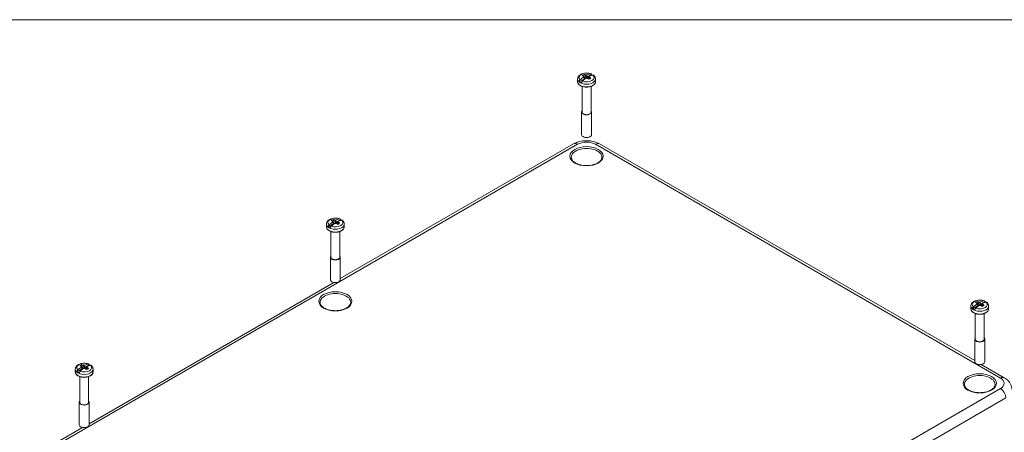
# Model space of a CAD drawing. Header units: millimetres. Extents: x 32 to 1714, y 32 to 1317.
# Tile 27 of 28: x 1126 to 1507, y 1142 to 1302. Entities that reach past the tile are written whole.
import ezdxf

# ---------------------------------------------------------------- set-up
doc = ezdxf.new("R2010")
doc.units = ezdxf.units.MM
doc.header["$LTSCALE"] = 6.25
for name, color, linetype, lineweight in [('Sketch Geometry (ANSI)', 7, 'Continuous', 9), ('Visible (ANSI)', 7, 'Continuous', 9), ('Visible Narrow (ANSI)', 7, 'Continuous', 9)]:
    doc.layers.add(name, color=color, linetype=linetype, lineweight=lineweight)

# ---------------------------------------------------------------- blocks, each defined once
blk = doc.blocks.new('Borders Default Border')
at = {"layer": 'Sketch Geometry (ANSI)', "flags": 128}
blk.add_lwpolyline([(7.62, 7.62), (7.62, 208.28), (271.78, 208.28), (271.78, 7.62), (7.62, 7.62)], dxfattribs=at)

msp = doc.modelspace()

# ---------------------------------------------------------------- linework, layer by layer
at = {"layer": 'Visible (ANSI)'}
for p, q in [((1342.0782, 1278.7514), (1342.0782, 1277.69)), ((1342.6917, 1277.7057), (1344.6733, 1278.8498)), ((1344.4919, 1278.5386), (1344.076, 1278.2985)), ((1344.3843, 1279.5575), (1344.6443, 1279.0062)), ((1344.4794, 1279.7206), (1344.6443, 1279.0062)), ((1344.6843, 1278.8331), (1344.4919, 1278.5386)), ((1344.4919, 1278.5386), (1344.507, 1278.4513)), ((1344.6443, 1279.0062), (1344.6733, 1278.8498)), ((1344.6733, 1278.8498), (1344.6843, 1278.8331)), ((1344.6843, 1278.8331), (1344.7295, 1278.6373)), ((1344.691, 1278.8039), (1344.8341, 1278.7213)), ((1345.1218, 1280.3883), (1344.9513, 1278.8129)), ((1345.4992, 1279.3266), (1347.4809, 1280.4707)), ((1345.4992, 1279.3266), (1345.5282, 1279.5165)), ((1345.5282, 1279.3203), (1345.4992, 1279.3266)), ((1345.5282, 1279.5165), (1345.7883, 1280.3681)), ((1345.5282, 1280.3262), (1345.5282, 1279.5165)), ((1346.0382, 1279.4314), (1345.5282, 1279.3203)), ((1345.5282, 1279.3203), (1345.5282, 1279.1151)), ((1346.454, 1279.6715), (1346.0382, 1279.4314)), ((1346.0382, 1279.4314), (1346.0966, 1278.8915)), ((1346.2816, 1278.7556), (1346.3654, 1278.8039)), ((1346.3721, 1278.8331), (1346.3435, 1278.709)), ((1346.3721, 1278.8331), (1346.3898, 1278.86)), ((1346.3831, 1278.8163), (1346.3721, 1278.8331)), ((1346.4121, 1279.0062), (1346.3831, 1278.8163)), ((1346.577, 1279.7206), (1346.4121, 1279.0062)), ((1346.725, 1279.4626), (1346.5932, 1278.7035)), ((1348.9782, 1278.7514), (1348.9782, 1277.69)), ((1343.7882, 1275.8736), (1343.7882, 1265.9569)), ((1347.2682, 1275.8736), (1347.2682, 1265.9569)), ((1343.6032, 1265.9569), (1343.6032, 1257.2204)), ((1347.4532, 1265.9569), (1347.4532, 1257.2204)), ((1250.092, 1201.4196), (1340.5046, 1253.6193)), ((1350.5519, 1253.6193), (1495.9946, 1169.6479)), ((1244.717, 1222.5399), (1244.717, 1221.4785)), ((1245.3305, 1221.4942), (1247.3122, 1222.6383)), ((1247.1307, 1222.3271), (1246.7148, 1222.087)), ((1247.0231, 1223.346), (1247.2832, 1222.7947)), ((1247.1182, 1223.5091), (1247.2832, 1222.7947)), ((1247.3231, 1222.6215), (1247.1307, 1222.3271)), ((1247.1307, 1222.3271), (1247.1458, 1222.2398)), ((1247.2832, 1222.7947), (1247.3122, 1222.6383)), ((1247.3122, 1222.6383), (1247.3231, 1222.6215)), ((1247.3231, 1222.6215), (1247.3683, 1222.4258)), ((1247.3298, 1222.5924), (1247.4729, 1222.5098)), ((1247.7606, 1224.1767), (1247.5902, 1222.6014)), ((1248.138, 1223.1151), (1250.1197, 1224.2592)), ((1248.138, 1223.1151), (1248.167, 1223.305)), ((1248.167, 1223.1088), (1248.138, 1223.1151)), ((1248.167, 1223.305), (1248.4271, 1224.1566)), ((1248.167, 1224.1147), (1248.167, 1223.305)), ((1248.677, 1223.2199), (1248.167, 1223.1088)), ((1248.167, 1223.1088), (1248.167, 1222.9036)), ((1249.0928, 1223.46), (1248.677, 1223.2199)), ((1248.677, 1223.2199), (1248.7354, 1222.68)), ((1248.9205, 1222.5441), (1249.0042, 1222.5924)), ((1249.011, 1222.6215), (1248.9823, 1222.4975)), ((1249.011, 1222.6215), (1249.0286, 1222.6485)), ((1249.0219, 1222.6048), (1249.011, 1222.6215)), ((1249.0509, 1222.7947), (1249.0219, 1222.6048)), ((1249.2158, 1223.5091), (1249.0509, 1222.7947)), ((1249.3638, 1223.2511), (1249.232, 1222.492)), ((1251.617, 1222.5399), (1251.617, 1221.4785)), ((1246.427, 1219.6621), (1246.427, 1209.7454)), ((1249.907, 1219.6621), (1249.907, 1209.7454)), ((1246.242, 1209.7454), (1246.242, 1201.0089)), ((1250.092, 1209.7454), (1250.092, 1201.0089)), ((1152.7309, 1145.2081), (1247.5554, 1199.9551)), ((1494.4696, 1190.7682), (1494.4696, 1189.7067)), ((1495.0831, 1189.7225), (1497.0648, 1190.8666)), ((1496.7757, 1191.5743), (1497.0357, 1191.0229)), ((1496.8708, 1191.7374), (1497.0357, 1191.0229)), ((1497.0757, 1190.8498), (1496.8833, 1190.5554)), ((1497.0357, 1191.0229), (1497.0648, 1190.8666)), ((1497.0648, 1190.8666), (1497.0757, 1190.8498)), ((1497.0757, 1190.8498), (1497.1209, 1190.654)), ((1497.0824, 1190.8207), (1497.2255, 1190.7381)), ((1497.5132, 1192.405), (1497.3428, 1190.8297)), ((1497.8906, 1191.3434), (1499.8723, 1192.4875)), ((1497.8906, 1191.3434), (1497.9196, 1191.5332)), ((1497.9196, 1191.3371), (1497.8906, 1191.3434)), ((1497.9196, 1191.5332), (1498.1797, 1192.3849)), ((1497.9196, 1192.343), (1497.9196, 1191.5332)), ((1498.4296, 1191.4482), (1497.9196, 1191.3371)), ((1497.9196, 1191.3371), (1497.9196, 1191.1319)), ((1498.8454, 1191.6883), (1498.4296, 1191.4482)), ((1498.4296, 1191.4482), (1498.488, 1190.9083)), ((1498.6731, 1190.7723), (1498.7568, 1190.8207)), ((1498.7636, 1190.8498), (1498.7349, 1190.7258)), ((1498.7636, 1190.8498), (1498.7812, 1190.8768)), ((1498.7745, 1190.8331), (1498.7636, 1190.8498)), ((1498.8035, 1191.0229), (1498.7745, 1190.8331)), ((1498.9684, 1191.7374), (1498.8035, 1191.0229)), ((1499.1164, 1191.4794), (1498.9846, 1190.7202)), ((1501.3696, 1190.7682), (1501.3696, 1189.7067)), ((1496.1796, 1187.8904), (1496.1796, 1177.9737)), ((1496.8833, 1190.5554), (1496.4674, 1190.3153)), ((1496.8833, 1190.5554), (1496.8984, 1190.4681)), ((1499.6596, 1187.8904), (1499.6596, 1177.9737)), ((1495.9946, 1177.9737), (1495.9946, 1169.2372)), ((1499.8446, 1177.9737), (1499.8446, 1169.2372)), ((1150.3994, 1167.9652), (1150.229, 1166.3899)), ((1150.7768, 1166.9036), (1152.7585, 1168.0477)), ((1150.8059, 1167.0935), (1151.0659, 1167.9451)), ((1150.8059, 1167.9032), (1150.8059, 1167.0935)), ((1498.5313, 1168.1834), (1507.4303, 1163.0455)), ((1147.3559, 1166.3284), (1147.3559, 1165.267)), ((1147.9693, 1165.2827), (1149.951, 1166.4268)), ((1149.7695, 1166.1156), (1149.3536, 1165.8755)), ((1149.6619, 1167.1345), (1149.922, 1166.5832)), ((1149.7571, 1167.2976), (1149.922, 1166.5832)), ((1149.9619, 1166.41), (1149.7695, 1166.1156)), ((1149.7695, 1166.1156), (1149.7847, 1166.0283)), ((1149.922, 1166.5832), (1149.951, 1166.4268)), ((1149.951, 1166.4268), (1149.9619, 1166.41)), ((1149.9619, 1166.41), (1150.0071, 1166.2143)), ((1149.9687, 1166.3809), (1150.1118, 1166.2983)), ((1150.7768, 1166.9036), (1150.8059, 1167.0935)), ((1150.8059, 1166.8973), (1150.7768, 1166.9036)), ((1151.3158, 1167.0084), (1150.8059, 1166.8973)), ((1150.8059, 1166.8973), (1150.8059, 1166.6921)), ((1151.7317, 1167.2485), (1151.3158, 1167.0084)), ((1151.3158, 1167.0084), (1151.3742, 1166.4685)), ((1151.5593, 1166.3326), (1151.6431, 1166.3809)), ((1151.6498, 1166.41), (1151.6212, 1166.286)), ((1151.6498, 1166.41), (1151.6674, 1166.437)), ((1151.6607, 1166.3933), (1151.6498, 1166.41)), ((1151.6897, 1166.5832), (1151.6607, 1166.3933)), ((1151.8547, 1167.2976), (1151.6897, 1166.5832)), ((1152.0026, 1167.0396), (1151.8708, 1166.2805)), ((1154.2559, 1166.3284), (1154.2559, 1165.267)), ((1149.0659, 1163.4506), (1149.0659, 1153.5339)), ((1152.5459, 1163.4506), (1152.5459, 1153.5339)), ((1148.8809, 1153.5339), (1148.8809, 1144.7974)), ((1152.7309, 1153.5339), (1152.7309, 1144.7974)), ((1141.2952, 1138.6057), (1150.1942, 1143.7436))]:
    msp.add_line(p, q, dxfattribs=at)
for centre, major_axis, ratio, start_param, end_param in [((1345.0863, 1272.8644), (4.3751, 7.5779), 0.57735027, 0.8991007, 1.11735496), ((1345.5282, 1279.604), (-1.8887, 0), 0.57735027, 5.20853906, 5.78703523), ((1346.1947, 1273.1298), (-5.3673, 6.8727), 0.4683232, 5.55487759, 5.63362226), ((1345.9702, 1272.3541), (-4.3751, -7.5779), 0.57735027, 4.04069335, 4.25894762), ((1346.0313, 1272.7963), (-3.0508, 8.2068), 0.1836319, 5.64478829, 5.69430193), ((1346.0313, 1272.5771), (0.5591, 8.7377), 0.38414354, 0.63863746, 0.67031873), ((1344.8617, 1272.3602), (3.0529, -8.1683), 0.66883484, 2.59045474, 2.6691994), ((1345.3384, 1272.3962), (6.5368, -5.8249), 0.85256691, 2.1973609, 2.24687454), ((1345.3384, 1272.9772), (-7.7806, -4.0152), 0.65205526, 4.36466563, 4.39634691), ((1345.7181, 1272.3962), (6.5368, 5.8249), 0.85256691, 0.91255048, 0.94423176), ((1345.7181, 1272.9772), (-7.7806, 4.0152), 0.65205526, 5.01059869, 5.06011233), ((1345.0863, 1272.8644), (4.3751, 7.5779), 0.57735027, 0.45344136, 0.67169563), ((1346.1947, 1273.1298), (-5.3673, 6.8727), 0.4683232, 5.21539153, 5.29413619), ((1345.5282, 1279.604), (1.8887, 0), 0.57735027, 5.20853906, 5.78703523), ((1345.5282, 1278.8331), (-1.7222, 0), 0.57735027, 4.07271036, 4.14483968), ((1345.0251, 1272.7963), (-3.0508, -8.2068), 0.1836319, 3.7483084, 3.77998967), ((1345.0251, 1272.5771), (0.5591, -8.7377), 0.38414354, 2.45344155, 2.5029552), ((1345.9702, 1272.3541), (-4.3751, -7.5779), 0.57735027, 3.59503402, 3.81328829), ((1344.8617, 1272.3602), (3.0529, -8.1683), 0.66883484, 2.25096867, 2.32971334), ((1345.5282, 1278.8331), (3.4437, 0), 0.57735027, 0.801347, 0.96790105), ((1345.5282, 1278.8331), (-3.4437, 0), 0.57735027, 0.60289528, 0.96790105), ((1345.5282, 1278.8331), (1.7222, 0), 0.57735027, 3.70914196, 3.84402551), ((1345.5282, 1265.9569), (1.925, 0), 0.57735027, 2.69958828, 6.72518968), ((1345.5282, 1265.9569), (1.74, 0), 0.57735027, 3.14159265, 6.28318531), ((1345.5282, 1257.2204), (1.925, 0), 0.57735027, 3.14159265, 6.28318531), ((1248.167, 1222.6215), (-3.4437, 0), 0.57735027, 0.60289528, 0.96790105), ((1247.7251, 1216.6529), (4.3751, 7.5779), 0.57735027, 0.8991007, 1.11735496), ((1248.167, 1223.3925), (-1.8887, 0), 0.57735027, 5.20853906, 5.78703523), ((1248.8335, 1216.9182), (-5.3673, 6.8727), 0.4683232, 5.55487759, 5.63362226), ((1248.609, 1216.1426), (-4.3751, -7.5779), 0.57735027, 4.04069335, 4.25894762), ((1248.167, 1222.6215), (1.7222, 0), 0.57735027, 3.70914196, 3.84402551), ((1248.6702, 1216.5848), (-3.0508, 8.2068), 0.1836319, 5.64478829, 5.69430193), ((1248.6702, 1216.3656), (0.5591, 8.7377), 0.38414354, 0.63863746, 0.67031873), ((1247.5006, 1216.1487), (3.0529, -8.1683), 0.66883484, 2.59045474, 2.6691994), ((1247.9772, 1216.1847), (6.5368, -5.8249), 0.85256691, 2.1973609, 2.24687454), ((1247.9772, 1216.7657), (-7.7806, -4.0152), 0.65205526, 4.36466563, 4.39634691), ((1248.3569, 1216.1847), (6.5368, 5.8249), 0.85256691, 0.91255048, 0.94423176), ((1248.3569, 1216.7657), (-7.7806, 4.0152), 0.65205526, 5.01059869, 5.06011233), ((1247.7251, 1216.6529), (4.3751, 7.5779), 0.57735027, 0.45344136, 0.67169563), ((1248.8335, 1216.9182), (-5.3673, 6.8727), 0.4683232, 5.21539153, 5.29413619), ((1248.167, 1223.3925), (1.8887, 0), 0.57735027, 5.20853906, 5.78703523), ((1248.167, 1222.6215), (-1.7222, 0), 0.57735027, 4.07271036, 4.14483968), ((1247.6639, 1216.5848), (-3.0508, -8.2068), 0.1836319, 3.7483084, 3.77998967), ((1247.6639, 1216.3656), (0.5591, -8.7377), 0.38414354, 2.45344155, 2.5029552), ((1248.609, 1216.1426), (-4.3751, -7.5779), 0.57735027, 3.59503402, 3.81328829), ((1247.5006, 1216.1487), (3.0529, -8.1683), 0.66883484, 2.25096867, 2.32971334), ((1248.167, 1222.6215), (3.4437, 0), 0.57735027, 0.801347, 0.96790105), ((1248.167, 1209.7454), (1.925, 0), 0.57735027, 2.69958828, 6.72518968), ((1248.167, 1209.7454), (1.74, 0), 0.57735027, 3.14159265, 6.28318531), ((1248.167, 1201.0089), (1.925, 0), 0.57735027, 3.14159267, 6.28318531), ((1497.4777, 1184.8812), (4.3751, 7.5779), 0.57735027, 0.8991007, 1.11735496), ((1497.9196, 1191.6208), (-1.8887, 0), 0.57735027, 5.20853906, 5.78703523), ((1498.5861, 1185.1465), (-5.3673, 6.8727), 0.4683232, 5.55487759, 5.63362226), ((1498.3616, 1184.3709), (-4.3751, -7.5779), 0.57735027, 4.04069335, 4.25894762), ((1498.4228, 1184.8131), (-3.0508, 8.2068), 0.1836319, 5.64478829, 5.69430193), ((1498.4228, 1184.5939), (0.5591, 8.7377), 0.38414354, 0.63863746, 0.67031873), ((1497.2532, 1184.377), (3.0529, -8.1683), 0.66883484, 2.59045474, 2.6691994), ((1497.7298, 1184.413), (6.5368, -5.8249), 0.85256691, 2.1973609, 2.24687454), ((1497.7298, 1184.9939), (-7.7806, -4.0152), 0.65205526, 4.36466563, 4.39634691), ((1498.1095, 1184.413), (6.5368, 5.8249), 0.85256691, 0.91255048, 0.94423176), ((1498.1095, 1184.9939), (-7.7806, 4.0152), 0.65205526, 5.01059869, 5.06011233), ((1497.4777, 1184.8812), (4.3751, 7.5779), 0.57735027, 0.45344136, 0.67169563), ((1498.5861, 1185.1465), (-5.3673, 6.8727), 0.4683232, 5.21539153, 5.29413619), ((1497.9196, 1191.6208), (1.8887, 0), 0.57735027, 5.20853906, 5.78703523), ((1497.9196, 1190.8498), (-1.7222, 0), 0.57735027, 4.07271036, 4.14483968), ((1497.4165, 1184.8131), (-3.0508, -8.2068), 0.1836319, 3.7483084, 3.77998967), ((1497.4165, 1184.5939), (0.5591, -8.7377), 0.38414354, 2.45344155, 2.5029552), ((1498.3616, 1184.3709), (-4.3751, -7.5779), 0.57735027, 3.59503402, 3.81328829), ((1497.2532, 1184.377), (3.0529, -8.1683), 0.66883484, 2.25096867, 2.32971334), ((1497.9196, 1190.8498), (3.4437, 0), 0.57735027, 0.801347, 0.96790105), ((1497.9196, 1190.8498), (-3.4437, 0), 0.57735027, 0.60289528, 0.96790105), ((1497.9196, 1190.8498), (1.7222, 0), 0.57735027, 3.70914196, 3.84402551), ((1497.9196, 1177.9737), (1.925, 0), 0.57735027, 2.69958828, 6.72518968), ((1497.9196, 1177.9737), (1.74, 0), 0.57735027, 3.14159265, 6.28318531), ((1150.8059, 1167.181), (-1.8887, 0), 0.57735027, 5.20853906, 5.78703523), ((1150.1394, 1159.9372), (3.0529, -8.1683), 0.66883484, 2.59045474, 2.6691994), ((1150.616, 1159.9732), (6.5368, -5.8249), 0.85256691, 2.1973609, 2.24687454), ((1150.9957, 1159.9732), (6.5368, 5.8249), 0.85256691, 0.91255048, 0.94423176), ((1150.3639, 1160.4414), (4.3751, 7.5779), 0.57735027, 0.45344136, 0.67169563), ((1151.2478, 1159.9311), (-4.3751, -7.5779), 0.57735027, 3.59503402, 3.81328829), ((1150.8059, 1166.41), (3.4437, 0), 0.57735027, 0.801347, 0.96790105), ((1497.9196, 1169.2372), (1.925, 0), 0.57735027, 3.14159265, 6.28318531), ((1150.8059, 1166.41), (-3.4437, 0), 0.57735027, 0.60289528, 0.96790105), ((1150.3639, 1160.4414), (4.3751, 7.5779), 0.57735027, 0.8991007, 1.11735496), ((1151.4723, 1160.7067), (-5.3673, 6.8727), 0.4683232, 5.55487759, 5.63362226), ((1151.2478, 1159.9311), (-4.3751, -7.5779), 0.57735027, 4.04069335, 4.25894762), ((1150.8059, 1166.41), (1.7222, 0), 0.57735027, 3.70914196, 3.84402551), ((1151.309, 1160.3733), (-3.0508, 8.2068), 0.1836319, 5.64478829, 5.69430193), ((1151.309, 1160.1541), (0.5591, 8.7377), 0.38414354, 0.63863746, 0.67031873), ((1150.616, 1160.5542), (-7.7806, -4.0152), 0.65205526, 4.36466563, 4.39634691), ((1150.9957, 1160.5542), (-7.7806, 4.0152), 0.65205526, 5.01059869, 5.06011233), ((1151.4723, 1160.7067), (-5.3673, 6.8727), 0.4683232, 5.21539153, 5.29413619), ((1150.8059, 1167.181), (1.8887, 0), 0.57735027, 5.20853906, 5.78703523), ((1150.8059, 1166.41), (-1.7222, 0), 0.57735027, 4.07271036, 4.14483968), ((1150.3027, 1160.3733), (-3.0508, -8.2068), 0.1836319, 3.7483084, 3.77998967), ((1150.3027, 1160.1541), (0.5591, -8.7377), 0.38414354, 2.45344155, 2.5029552), ((1150.1394, 1159.9372), (3.0529, -8.1683), 0.66883484, 2.25096867, 2.32971334), ((1150.8059, 1153.5339), (1.925, 0), 0.57735027, 2.69958828, 6.72518968), ((1150.8059, 1153.5339), (1.74, 0), 0.57735027, 3.14159265, 6.28318531), ((1150.8059, 1144.7974), (1.925, 0), 0.57735027, 3.14159265, 6.28318531)]:
    msp.add_ellipse(centre, major_axis=major_axis, ratio=ratio, start_param=start_param, end_param=end_param, dxfattribs=at)
for points, knots in [([(1342.0782, 1278.7514), (1342.0782, 1278.9749), (1342.1242, 1279.1974), (1342.2977, 1279.6243), (1342.431, 1279.8249), (1342.7858, 1280.2148), (1343.0207, 1280.3926), (1343.5761, 1280.7064), (1343.9052, 1280.8333), (1344.6023, 1281.0121), (1344.9706, 1281.0633), (1345.7087, 1281.0889), (1346.0783, 1281.064), (1346.7294, 1280.9502), (1347.0151, 1280.8731), (1347.2834, 1280.7701)], [3.92699082, 3.92699082, 3.92699082, 3.92699082, 4.15735545, 4.15735545, 4.41073788, 4.41073788, 4.72307409, 4.72307409, 5.07980656, 5.07980656, 5.43790272, 5.43790272, 5.79184314, 5.79184314, 6.0846917, 6.0846917, 6.0846917, 6.0846917]), ([(1342.6917, 1277.7057), (1342.6981, 1277.7667), (1342.7122, 1277.8332), (1342.7569, 1277.9826), (1342.8036, 1278.0894), (1342.9032, 1278.2606), (1342.9739, 1278.3551), (1343.049, 1278.434), (1343.0593, 1278.4444), (1343.0699, 1278.4547)], [0.0095839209, 0.0095839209, 0.0095839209, 0.0095839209, 0.0292593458, 0.0292593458, 0.0587701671, 0.0587701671, 0.088680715, 0.088680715, 0.0932168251, 0.0932168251, 0.0932168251, 0.0932168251]), ([(1347.1027, 1280.7831), (1347.1133, 1280.785), (1347.1235, 1280.7865), (1347.1987, 1280.7943), (1347.2693, 1280.7814), (1347.3689, 1280.7252), (1347.4157, 1280.6723), (1347.4604, 1280.5746), (1347.4745, 1280.5244), (1347.4809, 1280.4707)], [0.3853332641, 0.3853332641, 0.3853332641, 0.3853332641, 0.3898693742, 0.3898693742, 0.4197799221, 0.4197799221, 0.4492907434, 0.4492907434, 0.4689661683, 0.4689661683, 0.4689661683, 0.4689661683]), ([(1348.2455, 1280.2125), (1348.232, 1280.2244), (1348.2178, 1280.2346), (1348.1532, 1280.2711), (1348.0826, 1280.284), (1348.0074, 1280.2761), (1347.9971, 1280.2747), (1347.9866, 1280.2728)], [0.0501632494, 0.0501632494, 0.0501632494, 0.0501632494, 0.0587701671, 0.0587701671, 0.088680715, 0.088680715, 0.0932168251, 0.0932168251, 0.0932168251, 0.0932168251]), ([(1348.2459, 1280.213), (1348.3301, 1280.1409), (1348.4095, 1280.0637), (1348.5567, 1279.8984), (1348.6245, 1279.8103), (1348.7452, 1279.6229), (1348.7982, 1279.5236), (1348.8856, 1279.3151), (1348.9199, 1279.206), (1348.9663, 1278.9817), (1348.9782, 1278.8666), (1348.9782, 1278.7514)], [0.19181344, 0.19181344, 0.19181344, 0.19181344, 0.310530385, 0.310530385, 0.429247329, 0.429247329, 0.547964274, 0.547964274, 0.666681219, 0.666681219, 0.785398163, 0.785398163, 0.785398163, 0.785398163]), ([(1348.9782, 1277.69), (1348.9782, 1277.4764), (1348.9252, 1277.2636), (1348.7204, 1276.8538), (1348.5628, 1276.6587), (1348.1512, 1276.2979), (1347.8898, 1276.1358), (1347.2954, 1275.869), (1346.9614, 1275.7653), (1346.2588, 1275.627), (1345.8905, 1275.5921), (1345.155, 1275.5928), (1344.788, 1275.6283), (1344.089, 1275.7671), (1343.7572, 1275.8705), (1343.1607, 1276.1386), (1342.8961, 1276.3037), (1342.4677, 1276.6838), (1342.302, 1276.8987), (1342.12, 1277.3109), (1342.0782, 1277.5002), (1342.0782, 1277.69)], [0.78539816, 0.78539816, 0.78539816, 0.78539816, 1.06635562, 1.06635562, 1.36776031, 1.36776031, 1.69533866, 1.69533866, 2.02762996, 2.02762996, 2.35797873, 2.35797873, 2.68738646, 2.68738646, 3.01774963, 3.01774963, 3.35004316, 3.35004316, 3.67737361, 3.67737361, 3.92699082, 3.92699082, 3.92699082, 3.92699082]), ([(1343.9537, 1277.9444), (1343.9432, 1277.9341), (1343.9329, 1277.9237), (1343.8578, 1277.8448), (1343.7871, 1277.7503), (1343.6875, 1277.5791), (1343.6408, 1277.4723), (1343.596, 1277.3229), (1343.5819, 1277.2564), (1343.5755, 1277.1954)], [0.3853332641, 0.3853332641, 0.3853332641, 0.3853332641, 0.3898693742, 0.3898693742, 0.4197799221, 0.4197799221, 0.4492907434, 0.4492907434, 0.4689661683, 0.4689661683, 0.4689661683, 0.4689661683]), ([(1340.5046, 1253.6193), (1341.109, 1253.9683), (1341.7523, 1254.2321), (1343.0857, 1254.6244), (1343.7762, 1254.752), (1345.1745, 1254.8799), (1345.882, 1254.8799), (1347.2802, 1254.752), (1347.9708, 1254.6244), (1349.3041, 1254.2321), (1349.9474, 1253.9683), (1350.5519, 1253.6193)], [-0.78524587, -0.78524587, -0.78524587, -0.78524587, -0.47114752, -0.47114752, -0.15704917, -0.15704917, 0.15704917, 0.15704917, 0.47114752, 0.47114752, 0.78524587, 0.78524587, 0.78524587, 0.78524587]), ([(1351.4663, 1248.4104), (1351.4604, 1248.0422), (1351.3326, 1247.6674), (1350.8382, 1246.9856), (1350.5152, 1246.6822), (1349.7123, 1246.1506), (1349.2412, 1245.92), (1348.1855, 1245.5482), (1347.6007, 1245.4074), (1346.3756, 1245.2341), (1345.7351, 1245.2023), (1344.468, 1245.2532), (1343.8415, 1245.336), (1342.6715, 1245.6054), (1342.128, 1245.7916), (1341.1817, 1246.241), (1340.7783, 1246.5036), (1340.1429, 1247.0682), (1339.9128, 1247.3694), (1339.6523, 1247.9173), (1339.5941, 1248.1646), (1339.5901, 1248.4104)], [3.93624748, 3.93624748, 3.93624748, 3.93624748, 4.32348269, 4.32348269, 4.64416001, 4.64416001, 4.95005679, 4.95005679, 5.25748885, 5.25748885, 5.56714824, 5.56714824, 5.87733857, 5.87733857, 6.18615549, 6.18615549, 6.49242389, 6.49242389, 6.80074612, 6.80074612, 7.0593268, 7.0593268, 7.0593268, 7.0593268]), ([(1244.717, 1222.5399), (1244.717, 1222.7634), (1244.763, 1222.9858), (1244.9365, 1223.4128), (1245.0698, 1223.6134), (1245.4247, 1224.0033), (1245.6595, 1224.1811), (1246.2149, 1224.4949), (1246.544, 1224.6218), (1247.2412, 1224.8006), (1247.6094, 1224.8518), (1248.3476, 1224.8774), (1248.7172, 1224.8525), (1249.3682, 1224.7387), (1249.6539, 1224.6616), (1249.9223, 1224.5586)], [3.92699082, 3.92699082, 3.92699082, 3.92699082, 4.15735545, 4.15735545, 4.41073788, 4.41073788, 4.72307409, 4.72307409, 5.07980656, 5.07980656, 5.43790272, 5.43790272, 5.79184314, 5.79184314, 6.0846917, 6.0846917, 6.0846917, 6.0846917]), ([(1251.617, 1221.4785), (1251.617, 1221.2649), (1251.564, 1221.0521), (1251.3592, 1220.6423), (1251.2016, 1220.4472), (1250.79, 1220.0864), (1250.5286, 1219.9243), (1249.9343, 1219.6575), (1249.6003, 1219.5538), (1248.8976, 1219.4155), (1248.5293, 1219.3806), (1247.7939, 1219.3813), (1247.4268, 1219.4168), (1246.7278, 1219.5556), (1246.3961, 1219.659), (1245.7995, 1219.9271), (1245.5349, 1220.0922), (1245.1065, 1220.4723), (1244.9408, 1220.6872), (1244.7588, 1221.0994), (1244.717, 1221.2887), (1244.717, 1221.4785)], [0.78539816, 0.78539816, 0.78539816, 0.78539816, 1.06635562, 1.06635562, 1.36776031, 1.36776031, 1.69533866, 1.69533866, 2.02762996, 2.02762996, 2.35797873, 2.35797873, 2.68738646, 2.68738646, 3.01774963, 3.01774963, 3.35004316, 3.35004316, 3.67737361, 3.67737361, 3.92699082, 3.92699082, 3.92699082, 3.92699082]), ([(1245.3305, 1221.4942), (1245.3369, 1221.5552), (1245.351, 1221.6217), (1245.3957, 1221.7711), (1245.4425, 1221.8779), (1245.542, 1222.0491), (1245.6127, 1222.1436), (1245.6878, 1222.2225), (1245.6981, 1222.2329), (1245.7087, 1222.2432)], [0.0095839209, 0.0095839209, 0.0095839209, 0.0095839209, 0.0292593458, 0.0292593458, 0.0587701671, 0.0587701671, 0.088680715, 0.088680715, 0.0932168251, 0.0932168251, 0.0932168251, 0.0932168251]), ([(1246.5926, 1221.7329), (1246.582, 1221.7226), (1246.5717, 1221.7122), (1246.4966, 1221.6333), (1246.4259, 1221.5388), (1246.3263, 1221.3676), (1246.2796, 1221.2608), (1246.2349, 1221.1114), (1246.2208, 1221.0449), (1246.2144, 1220.9839)], [0.3853332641, 0.3853332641, 0.3853332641, 0.3853332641, 0.3898693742, 0.3898693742, 0.4197799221, 0.4197799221, 0.4492907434, 0.4492907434, 0.4689661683, 0.4689661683, 0.4689661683, 0.4689661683]), ([(1249.7415, 1224.5716), (1249.7521, 1224.5735), (1249.7624, 1224.575), (1249.8375, 1224.5828), (1249.9082, 1224.5699), (1250.0077, 1224.5137), (1250.0545, 1224.4608), (1250.0992, 1224.3631), (1250.1133, 1224.3129), (1250.1197, 1224.2592)], [0.3853332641, 0.3853332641, 0.3853332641, 0.3853332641, 0.3898693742, 0.3898693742, 0.4197799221, 0.4197799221, 0.4492907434, 0.4492907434, 0.4689661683, 0.4689661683, 0.4689661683, 0.4689661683]), ([(1250.8843, 1224.001), (1250.8708, 1224.0129), (1250.8566, 1224.0231), (1250.7921, 1224.0596), (1250.7214, 1224.0725), (1250.6462, 1224.0646), (1250.636, 1224.0632), (1250.6254, 1224.0613)], [0.0501632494, 0.0501632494, 0.0501632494, 0.0501632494, 0.0587701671, 0.0587701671, 0.088680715, 0.088680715, 0.0932168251, 0.0932168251, 0.0932168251, 0.0932168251]), ([(1250.8847, 1224.0015), (1250.9689, 1223.9294), (1251.0484, 1223.8522), (1251.1955, 1223.6869), (1251.2633, 1223.5988), (1251.3841, 1223.4114), (1251.437, 1223.3121), (1251.5244, 1223.1036), (1251.5587, 1222.9945), (1251.6051, 1222.7702), (1251.617, 1222.6551), (1251.617, 1222.5399)], [0.19181344, 0.19181344, 0.19181344, 0.19181344, 0.310530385, 0.310530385, 0.429247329, 0.429247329, 0.547964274, 0.547964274, 0.666681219, 0.666681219, 0.785398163, 0.785398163, 0.785398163, 0.785398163]), ([(1254.1051, 1192.1989), (1254.0992, 1191.8307), (1253.9714, 1191.4559), (1253.477, 1190.7741), (1253.1541, 1190.4707), (1252.3511, 1189.9391), (1251.88, 1189.7085), (1250.8243, 1189.3367), (1250.2395, 1189.1959), (1249.0144, 1189.0226), (1248.3739, 1188.9908), (1247.1068, 1189.0417), (1246.4803, 1189.1245), (1245.3103, 1189.3939), (1244.7668, 1189.5801), (1243.8205, 1190.0295), (1243.4171, 1190.2921), (1242.7817, 1190.8567), (1242.5516, 1191.1579), (1242.2912, 1191.7058), (1242.2329, 1191.953), (1242.229, 1192.1989)], [3.93624748, 3.93624748, 3.93624748, 3.93624748, 4.32348269, 4.32348269, 4.64416001, 4.64416001, 4.95005679, 4.95005679, 5.25748885, 5.25748885, 5.56714824, 5.56714824, 5.87733857, 5.87733857, 6.18615549, 6.18615549, 6.49242389, 6.49242389, 6.80074612, 6.80074612, 7.0593268, 7.0593268, 7.0593268, 7.0593268]), ([(1494.4696, 1190.7682), (1494.4696, 1190.9917), (1494.5156, 1191.2141), (1494.6891, 1191.6411), (1494.8224, 1191.8416), (1495.1772, 1192.2316), (1495.4121, 1192.4093), (1495.9675, 1192.7232), (1496.2966, 1192.8501), (1496.9937, 1193.0289), (1497.362, 1193.0801), (1498.1001, 1193.1057), (1498.4697, 1193.0808), (1499.1208, 1192.967), (1499.4065, 1192.8899), (1499.6748, 1192.7868)], [3.92699082, 3.92699082, 3.92699082, 3.92699082, 4.15735545, 4.15735545, 4.41073788, 4.41073788, 4.72307409, 4.72307409, 5.07980656, 5.07980656, 5.43790272, 5.43790272, 5.79184314, 5.79184314, 6.0846917, 6.0846917, 6.0846917, 6.0846917]), ([(1499.4941, 1192.7999), (1499.5047, 1192.8018), (1499.5149, 1192.8032), (1499.5901, 1192.8111), (1499.6608, 1192.7982), (1499.7603, 1192.7419), (1499.8071, 1192.6891), (1499.8518, 1192.5914), (1499.8659, 1192.5411), (1499.8723, 1192.4875)], [0.3853332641, 0.3853332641, 0.3853332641, 0.3853332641, 0.3898693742, 0.3898693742, 0.4197799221, 0.4197799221, 0.4492907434, 0.4492907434, 0.4689661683, 0.4689661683, 0.4689661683, 0.4689661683]), ([(1500.6369, 1192.2292), (1500.6234, 1192.2412), (1500.6092, 1192.2514), (1500.5446, 1192.2879), (1500.474, 1192.3008), (1500.3988, 1192.2929), (1500.3886, 1192.2915), (1500.378, 1192.2896)], [0.0501632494, 0.0501632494, 0.0501632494, 0.0501632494, 0.0587701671, 0.0587701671, 0.088680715, 0.088680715, 0.0932168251, 0.0932168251, 0.0932168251, 0.0932168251]), ([(1500.6373, 1192.2298), (1500.7215, 1192.1577), (1500.8009, 1192.0805), (1500.9481, 1191.9152), (1501.0159, 1191.8271), (1501.1366, 1191.6397), (1501.1896, 1191.5403), (1501.277, 1191.3319), (1501.3113, 1191.2228), (1501.3577, 1190.9985), (1501.3696, 1190.8833), (1501.3696, 1190.7682)], [0.19181344, 0.19181344, 0.19181344, 0.19181344, 0.310530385, 0.310530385, 0.429247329, 0.429247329, 0.547964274, 0.547964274, 0.666681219, 0.666681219, 0.785398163, 0.785398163, 0.785398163, 0.785398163]), ([(1501.3696, 1189.7067), (1501.3696, 1189.4932), (1501.3166, 1189.2804), (1501.1118, 1188.8706), (1500.9542, 1188.6755), (1500.5426, 1188.3147), (1500.2812, 1188.1525), (1499.6868, 1187.8858), (1499.3528, 1187.7821), (1498.6502, 1187.6438), (1498.2819, 1187.6088), (1497.5464, 1187.6096), (1497.1794, 1187.6451), (1496.4804, 1187.7839), (1496.1486, 1187.8873), (1495.5521, 1188.1554), (1495.2875, 1188.3205), (1494.8591, 1188.7006), (1494.6934, 1188.9155), (1494.5114, 1189.3277), (1494.4696, 1189.517), (1494.4696, 1189.7067)], [0.78539816, 0.78539816, 0.78539816, 0.78539816, 1.06635562, 1.06635562, 1.36776031, 1.36776031, 1.69533866, 1.69533866, 2.02762996, 2.02762996, 2.35797873, 2.35797873, 2.68738646, 2.68738646, 3.01774963, 3.01774963, 3.35004316, 3.35004316, 3.67737361, 3.67737361, 3.92699082, 3.92699082, 3.92699082, 3.92699082]), ([(1495.0831, 1189.7225), (1495.0895, 1189.7835), (1495.1036, 1189.85), (1495.1483, 1189.9993), (1495.1951, 1190.1062), (1495.2946, 1190.2774), (1495.3653, 1190.3719), (1495.4404, 1190.4508), (1495.4507, 1190.4612), (1495.4613, 1190.4715)], [0.0095839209, 0.0095839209, 0.0095839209, 0.0095839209, 0.0292593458, 0.0292593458, 0.0587701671, 0.0587701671, 0.088680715, 0.088680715, 0.0932168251, 0.0932168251, 0.0932168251, 0.0932168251]), ([(1496.3451, 1189.9612), (1496.3346, 1189.9509), (1496.3243, 1189.9405), (1496.2492, 1189.8616), (1496.1785, 1189.7671), (1496.0789, 1189.5959), (1496.0322, 1189.489), (1495.9874, 1189.3397), (1495.9734, 1189.2732), (1495.967, 1189.2121)], [0.3853332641, 0.3853332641, 0.3853332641, 0.3853332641, 0.3898693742, 0.3898693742, 0.4197799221, 0.4197799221, 0.4492907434, 0.4492907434, 0.4689661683, 0.4689661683, 0.4689661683, 0.4689661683]), ([(1147.3559, 1166.3284), (1147.3559, 1166.5519), (1147.4019, 1166.7743), (1147.5753, 1167.2013), (1147.7086, 1167.4019), (1148.0635, 1167.7918), (1148.2983, 1167.9696), (1148.8537, 1168.2834), (1149.1828, 1168.4103), (1149.88, 1168.5891), (1150.2482, 1168.6403), (1150.9864, 1168.6659), (1151.356, 1168.641), (1152.007, 1168.5272), (1152.2927, 1168.4501), (1152.5611, 1168.3471)], [3.92699082, 3.92699082, 3.92699082, 3.92699082, 4.15735545, 4.15735545, 4.41073788, 4.41073788, 4.72307409, 4.72307409, 5.07980656, 5.07980656, 5.43790272, 5.43790272, 5.79184314, 5.79184314, 6.0846917, 6.0846917, 6.0846917, 6.0846917]), ([(1152.3803, 1168.3601), (1152.3909, 1168.362), (1152.4012, 1168.3634), (1152.4763, 1168.3713), (1152.547, 1168.3584), (1152.6466, 1168.3022), (1152.6933, 1168.2493), (1152.738, 1168.1516), (1152.7521, 1168.1014), (1152.7585, 1168.0477)], [0.3853332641, 0.3853332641, 0.3853332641, 0.3853332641, 0.3898693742, 0.3898693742, 0.4197799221, 0.4197799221, 0.4492907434, 0.4492907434, 0.4689661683, 0.4689661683, 0.4689661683, 0.4689661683]), ([(1153.5231, 1167.7895), (1153.5096, 1167.8014), (1153.4954, 1167.8116), (1153.4309, 1167.8481), (1153.3602, 1167.861), (1153.2851, 1167.8531), (1153.2748, 1167.8517), (1153.2642, 1167.8498)], [0.0501632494, 0.0501632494, 0.0501632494, 0.0501632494, 0.0587701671, 0.0587701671, 0.088680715, 0.088680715, 0.0932168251, 0.0932168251, 0.0932168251, 0.0932168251]), ([(1153.5235, 1167.79), (1153.6077, 1167.7179), (1153.6872, 1167.6407), (1153.8344, 1167.4754), (1153.9021, 1167.3873), (1154.0229, 1167.1999), (1154.0759, 1167.1006), (1154.1632, 1166.8921), (1154.1976, 1166.783), (1154.2439, 1166.5587), (1154.2559, 1166.4436), (1154.2559, 1166.3284)], [0.19181344, 0.19181344, 0.19181344, 0.19181344, 0.310530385, 0.310530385, 0.429247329, 0.429247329, 0.547964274, 0.547964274, 0.666681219, 0.666681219, 0.785398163, 0.785398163, 0.785398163, 0.785398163]), ([(1154.2559, 1165.267), (1154.2559, 1165.0534), (1154.2028, 1164.8406), (1153.998, 1164.4308), (1153.8404, 1164.2357), (1153.4289, 1163.8749), (1153.1674, 1163.7128), (1152.5731, 1163.446), (1152.2391, 1163.3423), (1151.5365, 1163.204), (1151.1682, 1163.1691), (1150.4327, 1163.1698), (1150.0656, 1163.2053), (1149.3666, 1163.3441), (1149.0349, 1163.4475), (1148.4383, 1163.7156), (1148.1738, 1163.8807), (1147.7453, 1164.2608), (1147.5796, 1164.4757), (1147.3976, 1164.8879), (1147.3559, 1165.0772), (1147.3559, 1165.267)], [0.78539816, 0.78539816, 0.78539816, 0.78539816, 1.06635562, 1.06635562, 1.36776031, 1.36776031, 1.69533866, 1.69533866, 2.02762996, 2.02762996, 2.35797873, 2.35797873, 2.68738646, 2.68738646, 3.01774963, 3.01774963, 3.35004316, 3.35004316, 3.67737361, 3.67737361, 3.92699082, 3.92699082, 3.92699082, 3.92699082]), ([(1147.9693, 1165.2827), (1147.9757, 1165.3437), (1147.9898, 1165.4102), (1148.0345, 1165.5596), (1148.0813, 1165.6664), (1148.1808, 1165.8376), (1148.2515, 1165.9321), (1148.3267, 1166.011), (1148.3369, 1166.0214), (1148.3475, 1166.0317)], [0.0095839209, 0.0095839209, 0.0095839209, 0.0095839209, 0.0292593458, 0.0292593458, 0.0587701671, 0.0587701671, 0.088680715, 0.088680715, 0.0932168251, 0.0932168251, 0.0932168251, 0.0932168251]), ([(1149.2314, 1165.5214), (1149.2208, 1165.5111), (1149.2105, 1165.5007), (1149.1354, 1165.4218), (1149.0647, 1165.3273), (1148.9652, 1165.1561), (1148.9184, 1165.0493), (1148.8737, 1164.8999), (1148.8596, 1164.8334), (1148.8532, 1164.7724)], [0.3853332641, 0.3853332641, 0.3853332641, 0.3853332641, 0.3898693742, 0.3898693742, 0.4197799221, 0.4197799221, 0.4492907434, 0.4492907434, 0.4689661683, 0.4689661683, 0.4689661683, 0.4689661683]), ([(1491.9816, 1160.4272), (1491.9875, 1160.059), (1492.1153, 1159.6842), (1492.6097, 1159.0024), (1492.9326, 1158.6989), (1493.7355, 1158.1674), (1494.2067, 1157.9368), (1495.2624, 1157.565), (1495.8472, 1157.4242), (1497.0723, 1157.2509), (1497.7127, 1157.2191), (1498.9799, 1157.27), (1499.6064, 1157.3527), (1500.7763, 1157.6222), (1501.3199, 1157.8084), (1502.2662, 1158.2578), (1502.6695, 1158.5203), (1503.305, 1159.085), (1503.5351, 1159.3862), (1503.7955, 1159.9341), (1503.8538, 1160.1813), (1503.8577, 1160.4272)], [5.50704381, 5.50704381, 5.50704381, 5.50704381, 5.89427901, 5.89427901, 6.21495633, 6.21495633, 6.52085312, 6.52085312, 6.82828518, 6.82828518, 7.13794457, 7.13794457, 7.44813489, 7.44813489, 7.75695182, 7.75695182, 8.06322022, 8.06322022, 8.37154245, 8.37154245, 8.63012313, 8.63012313, 8.63012313, 8.63012313]), ([(1507.4303, 1163.0455), (1507.7258, 1162.8749), (1508.012, 1162.6837), (1508.5591, 1162.2521), (1508.8202, 1162.0116), (1509.3044, 1161.4723), (1509.5276, 1161.1732), (1509.9126, 1160.5127), (1510.0742, 1160.1508), (1510.305, 1159.3795), (1510.3734, 1158.9702), (1510.3858, 1158.5577)], [-0.78524587, -0.78524587, -0.78524587, -0.78524587, -0.631686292, -0.631686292, -0.478126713, -0.478126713, -0.324567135, -0.324567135, -0.171007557, -0.171007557, -0.017447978, -0.017447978, -0.017447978, -0.017447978])]:
    msp.add_open_spline(points, degree=3, knots=knots, dxfattribs=at)
for points in [[(1344.6291, 1280.563), (1344.6055, 1279.8623), (1344.592, 1279.233)], [(1346.454, 1279.6715), (1346.4598, 1279.4481), (1346.4645, 1279.233)], [(1247.2679, 1224.3515), (1247.2443, 1223.6508), (1247.2308, 1223.0215)], [(1249.0928, 1223.46), (1249.0987, 1223.2366), (1249.1033, 1223.0215)], [(1497.0205, 1192.5798), (1496.9969, 1191.8791), (1496.9834, 1191.2498)], [(1498.8454, 1191.6883), (1498.8512, 1191.4649), (1498.8559, 1191.2498)], [(1149.9067, 1168.14), (1149.8832, 1167.4393), (1149.8696, 1166.81)], [(1151.7317, 1167.2485), (1151.7375, 1167.0251), (1151.7421, 1166.81)]]:
    msp.add_open_spline(points, degree=2, dxfattribs=at)
at = {"layer": 'Visible Narrow (ANSI)'}
for p, q in [((1142.7919, 1138.4575), (1342.0012, 1253.471)), ((1349.0553, 1253.471), (1505.9336, 1162.8973)), ((1505.9336, 1158.8246), (1306.7243, 1043.811)), ((1308.8405, 1040.1879), (1508.0499, 1155.2015))]:
    msp.add_line(p, q, dxfattribs=at)
for centre, major_axis, ratio, start_param, end_param in [((1345.5282, 1278.7514), (3.45, 0), 0.57735027, 3.14159265, 6.28318531), ((1345.5282, 1279.3638), (-2.9193, 0), 0.57735027, 4.14275038, 6.8528239), ((1345.5282, 1279.3638), (2.9193, 0), 0.57735027, 4.14275038, 6.8528239), ((1345.5282, 1277.69), (3.45, 0), 0.57735027, 3.14159265, 6.28318531), ((1345.5282, 1248.4422), (-5.9383, 0), 0.57735027, 3.13233599, 6.29244197), ((1342.0012, 1251.0271), (-1.4966, 2.5922), 0.57735027, 5.49778714, 6.28318531), ((1345.5282, 1251.4335), (4.9887, 0), 0.57752615, 0.78555046, 2.3560422), ((1349.0553, 1251.0271), (1.4966, 2.5922), 0.57735027, 0, 0.78539816), ((1248.167, 1222.5399), (3.45, 0), 0.57735027, 3.14159265, 6.28318531), ((1248.167, 1221.4785), (3.45, 0), 0.57735027, 3.14159265, 6.28318531), ((1248.167, 1223.1523), (-2.9193, 0), 0.57735027, 4.14275038, 6.8528239), ((1248.167, 1223.1523), (2.9193, 0), 0.57735027, 4.14275038, 6.8528239), ((1248.167, 1192.2307), (-5.9383, 0), 0.57735027, 3.13233599, 6.29244197), ((1497.9196, 1190.7682), (3.45, 0), 0.57735027, 3.14159265, 6.28318531), ((1497.9196, 1191.3806), (-2.9193, 0), 0.57735027, 4.14275038, 6.8528239), ((1497.9196, 1191.3806), (2.9193, 0), 0.57735027, 4.14275038, 6.8528239), ((1497.9196, 1189.7067), (3.45, 0), 0.57735027, 3.14159265, 6.28318531), ((1150.8059, 1166.9408), (-2.9193, 0), 0.57735027, 4.14275038, 6.8528239), ((1150.8059, 1166.9408), (2.9193, 0), 0.57735027, 4.14275038, 6.8528239), ((1150.8059, 1166.3284), (3.45, 0), 0.57735027, 3.14159265, 6.28318531), ((1150.8059, 1165.267), (3.45, 0), 0.57735027, 3.14159265, 6.28318531), ((1497.9196, 1160.4589), (-5.9383, 0), 0.57735027, 3.13233599, 6.29244197), ((1505.9336, 1160.4533), (1.4966, 2.5922), 0.57735027, 0, 0.78539816), ((1502.4044, 1160.8609), (4.9903, 0), 0.57717444, 5.49793944, 7.06843118), ((1505.9336, 1156.3806), (1.4966, -2.5922), 0.57735027, 0.80285146, 2.35619449)]:
    msp.add_ellipse(centre, major_axis=major_axis, ratio=ratio, start_param=start_param, end_param=end_param, dxfattribs=at)
for centre in [(1345.5282, 1248.8442), (1248.167, 1192.6326), (1497.9196, 1160.8609)]:
    msp.add_ellipse(centre, major_axis=(-6.4372, 0), ratio=0.57735027, dxfattribs=at)

# ---------------------------------------------------------------- block references
at = {"xscale": 6.25, "yscale": 6.25, "zscale": 6.25}
msp.add_blockref('Borders Default Border', (0, 0), dxfattribs=at)

doc.saveas('drawing.dxf')
